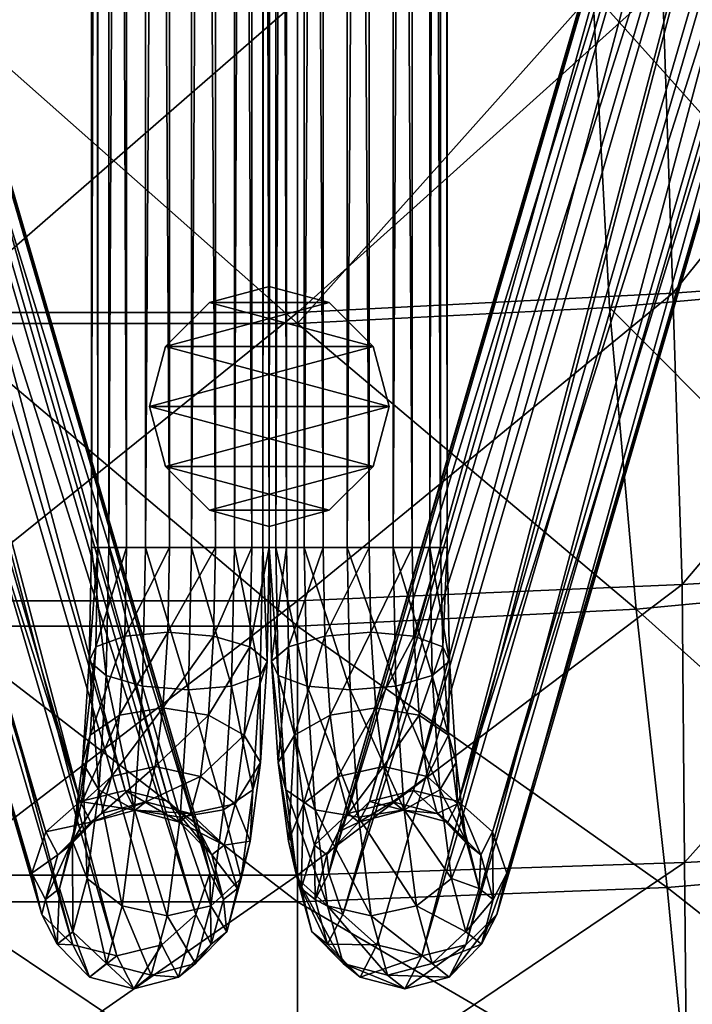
# Model space of a CAD drawing. Header units: inches. Extents: x -45 to 45, y -13 to 11.8.
# Tile 66 of 102: x 32.6 to 34.5, y -11.5 to -8.7. Entities that reach past the tile are written whole.
import ezdxf

# ---------------------------------------------------------------- set-up
doc = ezdxf.new("R2010")
doc.units = ezdxf.units.IN
doc.header["$MEASUREMENT"] = 0
for name, color, linetype in [('AFUCH-3-BSPT', 4, 'Continuous'), ('AFUCH-3-GDPL', 19, 'Continuous'), ('AFUCH-3-STUP', 5, 'Continuous')]:
    doc.layers.add(name, color=color, linetype=linetype)

msp = doc.modelspace()

# ---------------------------------------------------------------- meshes
at = {"layer": 'AFUCH-3-BSPT'}
mesh = msp.add_polyface(dxfattribs=at)
corners = [(33.0596, 10.1909, 0.8686), (33.0549, 10.4272, 0.9074), (32.9397, 10.1909, 0.8202), (33.1206, 10.1909, 0.3724), (33.2406, 10.1909, 0.4209), (33.1206, -10.1909, 0.3724), (32.9924, 10.1909, 0.3904), (32.9924, -10.1909, 0.3904), (32.8904, 10.1909, 0.4701), (32.8904, -10.1909, 0.4701), (32.842, 10.1909, 0.59), (32.842, -10.1909, 0.59), (32.86, 10.1909, 0.7182), (32.86, -10.1909, 0.7182), (32.9397, -10.1909, 0.8202), (33.0596, -10.1909, 0.8686), (33.1878, 10.1909, 0.8506), (33.1878, -10.1909, 0.8506), (33.2898, 10.1909, 0.771), (33.2898, -10.1909, 0.771), (33.3382, 10.1909, 0.651), (33.3382, -10.1909, 0.651), (33.3202, 10.1909, 0.5228), (33.3202, -10.1909, 0.5228), (33.2406, -10.1909, 0.4209), (32.9122, 11.3298, 2.0694), (31.6938, 6.6939, 13.0186), (33.0378, 11.2989, 2.0719), (31.5678, 6.7238, 13.0186), (32.7897, 11.2989, 2.0414), (31.4419, 6.6811, 13.0186), (32.7032, 11.2145, 1.9953), (31.3497, 6.5772, 13.0186), (32.6758, 11.0991, 1.9434), (31.3159, 6.4401, 13.0186), (32.7149, 10.9838, 1.8996), (31.3497, 6.3063, 13.0186), (32.81, 10.8993, 1.8758), (31.4419, 6.2119, 13.0186), (31.5678, 6.182, 13.0186), (33.133, 11.2145, 2.048), (31.7859, 6.5994, 13.0186), (33.1721, 11.0991, 2.0043), (31.8197, 6.4657, 13.0186), (33.1447, 10.9838, 1.9524), (31.7859, 6.3285, 13.0186), (33.0582, 10.8993, 1.9063), (31.6938, 6.2247, 13.0186), (32.9357, 10.8684, 1.8782)]
mesh.append_faces([[corners[k] for k in face] for face in [(25, 26, 27), (29, 28, 25), (31, 30, 29), (37, 36, 35), (26, 40, 27), (38, 34, 36)]], dxfattribs={"vtx0": -1})
mesh.append_faces([[corners[k] for k in face] for face in [(10, 8, 11), (12, 10, 13), (20, 18, 21), (22, 20, 23), (39, 32, 38), (47, 30, 39), (45, 28, 47), (43, 26, 45)]], dxfattribs={"vtx0": -1, "vtx1": -1})
mesh.append_faces([[corners[k] for k in face] for face in [(33, 32, 31), (35, 34, 33), (42, 40, 41), (44, 42, 43)]], dxfattribs={"vtx0": -1, "vtx2": -1})
mesh.append_faces([[corners[k] for k in face] for face in [(0, 1, 2), (3, 4, 5), (6, 3, 7), (8, 6, 9), (2, 12, 14), (0, 2, 15), (16, 0, 17), (18, 16, 19), (4, 22, 24), (28, 26, 25), (30, 28, 29), (32, 30, 31), (34, 32, 33), (36, 34, 35), (38, 36, 37), (41, 40, 26), (43, 42, 41), (45, 44, 43), (47, 46, 45), (39, 48, 47), (41, 26, 43)]], dxfattribs={"vtx1": -1})
mesh.append_faces([[corners[k] for k in face] for face in [(30, 32, 39), (28, 30, 47), (26, 28, 45), (32, 34, 38)]], dxfattribs={"vtx1": -1, "vtx2": -1})
mesh.append_faces([[corners[k] for k in face] for face in [(39, 38, 37), (46, 44, 45), (48, 46, 47), (37, 48, 39)]], dxfattribs={"vtx2": -1})
mesh = msp.add_polyface(dxfattribs=at)
corners = [(33.5557, 10.1909, 0.3724), (33.4357, -10.1909, 0.4209), (33.4357, 10.1909, 0.4209), (33.6839, 10.1909, 0.3904), (33.5557, -10.1909, 0.3724), (33.7858, 10.1909, 0.4701), (33.6839, -10.1909, 0.3904), (33.8343, 10.1909, 0.59), (33.7858, -10.1909, 0.4701), (33.8163, 10.1909, 0.7182), (33.8343, -10.1909, 0.59), (33.7366, 10.1909, 0.8202), (33.8163, -10.1909, 0.7182), (33.6166, 10.1909, 0.8686), (33.7366, -10.1909, 0.8202), (33.4885, 10.1909, 0.8506), (33.6166, -10.1909, 0.8686), (33.3865, 10.1909, 0.771), (33.4885, -10.1909, 0.8506), (33.338, 10.1909, 0.651), (33.3865, -10.1909, 0.771), (33.356, 10.1909, 0.5228), (33.338, -10.1909, 0.651), (33.356, -10.1909, 0.5228), (33.6214, 10.4272, 0.9074), (35.1085, 6.1821, 13.0186), (33.8662, 10.8993, 1.8758), (35.2344, 6.212, 13.0186), (33.7406, 10.8684, 1.8782), (34.9825, 6.2249, 13.0186), (33.6181, 10.8993, 1.9063), (34.8903, 6.3287, 13.0186), (33.5316, 10.9838, 1.9524), (34.8566, 6.4659, 13.0186), (33.5042, 11.0991, 2.0043), (34.8903, 6.5996, 13.0186), (33.5433, 11.2145, 2.048), (34.9825, 6.6941, 13.0186), (33.6384, 11.2989, 2.0719), (33.7641, 11.3298, 2.0694), (35.3266, 6.3065, 13.0186), (33.9614, 10.9838, 1.8996), (35.3603, 6.4402, 13.0186), (34.0005, 11.0991, 1.9434), (35.3266, 6.5774, 13.0186), (33.9731, 11.2145, 1.9952), (35.2344, 6.6813, 13.0186), (33.8866, 11.2989, 2.0414), (35.1085, 6.724, 13.0186)]
mesh.append_faces([[corners[k] for k in face] for face in [(0, 1, 2), (3, 4, 0), (5, 6, 3), (11, 12, 9), (13, 14, 11), (15, 16, 13), (17, 18, 15), (2, 23, 21), (25, 26, 27), (29, 28, 25), (31, 30, 29), (33, 32, 31), (35, 34, 33), (37, 36, 35), (26, 40, 27)]], dxfattribs={"vtx0": -1})
mesh.append_faces([[corners[k] for k in face] for face in [(34, 32, 33), (36, 34, 35), (25, 46, 29), (27, 44, 25), (48, 29, 46), (37, 31, 48)]], dxfattribs={"vtx0": -1, "vtx1": -1})
mesh.append_faces([[corners[k] for k in face] for face in [(7, 8, 5), (9, 10, 7), (19, 20, 17), (21, 22, 19)]], dxfattribs={"vtx0": -1, "vtx2": -1})
mesh.append_faces([[corners[k] for k in face] for face in [(13, 24, 15), (28, 26, 25), (30, 28, 29), (32, 30, 31), (38, 36, 37), (41, 40, 26), (47, 46, 45), (39, 48, 47), (40, 42, 27), (35, 33, 37)]], dxfattribs={"vtx1": -1})
mesh.append_faces([[corners[k] for k in face] for face in [(43, 42, 41), (45, 44, 43), (44, 46, 25), (42, 44, 27), (31, 29, 48), (33, 31, 37)]], dxfattribs={"vtx1": -1, "vtx2": -1})
mesh.append_faces([[corners[k] for k in face] for face in [(39, 38, 37), (42, 40, 41), (44, 42, 43), (46, 44, 45), (48, 46, 47), (37, 48, 39)]], dxfattribs={"vtx2": -1})
mesh = msp.add_polyface(dxfattribs=at)
corners = [(33.1206, -10.1909, 0.3724), (33.2406, 10.1909, 0.4209), (33.2406, -10.1909, 0.4209), (32.9924, -10.1909, 0.3904), (33.1206, 10.1909, 0.3724), (32.8904, -10.1909, 0.4701), (32.9924, 10.1909, 0.3904), (32.842, -10.1909, 0.59), (32.8904, 10.1909, 0.4701), (32.86, -10.1909, 0.7182), (32.842, 10.1909, 0.59), (32.9397, -10.1909, 0.8202), (32.86, 10.1909, 0.7182), (33.0596, -10.1909, 0.8686), (32.9397, 10.1909, 0.8202), (33.1878, -10.1909, 0.8506), (33.0596, 10.1909, 0.8686), (33.2898, -10.1909, 0.771), (33.1878, 10.1909, 0.8506), (33.3382, -10.1909, 0.651), (33.2898, 10.1909, 0.771), (33.3202, -10.1909, 0.5228), (33.3382, 10.1909, 0.651), (33.3202, 10.1909, 0.5228), (33.0549, -10.4272, 0.9074), (32.9347, -10.438, 0.8607), (31.5678, -6.1821, 13.0186), (32.81, -10.8993, 1.8758), (31.4419, -6.212, 13.0186), (32.9357, -10.8684, 1.8782), (31.6938, -6.2249, 13.0186), (33.0582, -10.8993, 1.9063), (31.7859, -6.3287, 13.0186), (33.1447, -10.9838, 1.9524), (31.8197, -6.4659, 13.0186), (33.1721, -11.0991, 2.0043), (31.7859, -6.5996, 13.0186), (33.133, -11.2145, 2.048), (31.6938, -6.6941, 13.0186), (33.0378, -11.2989, 2.0719), (32.9122, -11.3298, 2.0694), (31.3497, -6.3065, 13.0186), (32.7149, -10.9838, 1.8996), (31.3159, -6.4402, 13.0186), (32.6758, -11.0991, 1.9434), (31.3497, -6.5774, 13.0186), (32.7032, -11.2145, 1.9952), (31.4419, -6.6813, 13.0186), (32.7897, -11.2989, 2.0414), (31.5678, -6.724, 13.0186)]
mesh.append_faces([[corners[k] for k in face] for face in [(0, 1, 2), (3, 4, 0), (5, 6, 3), (11, 12, 9), (13, 14, 11), (15, 16, 13), (17, 18, 15), (2, 23, 21), (26, 27, 28), (30, 29, 26), (32, 31, 30), (34, 33, 32), (36, 35, 34), (38, 37, 36), (27, 41, 28)]], dxfattribs={"vtx0": -1})
mesh.append_faces([[corners[k] for k in face] for face in [(35, 33, 34), (37, 35, 36), (26, 47, 30), (28, 45, 26), (49, 30, 47), (38, 32, 49)]], dxfattribs={"vtx0": -1, "vtx1": -1})
mesh.append_faces([[corners[k] for k in face] for face in [(7, 8, 5), (9, 10, 7), (19, 20, 17), (21, 22, 19)]], dxfattribs={"vtx0": -1, "vtx2": -1})
mesh.append_faces([[corners[k] for k in face] for face in [(13, 24, 15), (11, 25, 13), (29, 27, 26), (31, 29, 30), (33, 31, 32), (39, 37, 38), (42, 41, 27), (48, 47, 46), (40, 49, 48), (41, 43, 28), (36, 34, 38)]], dxfattribs={"vtx1": -1})
mesh.append_faces([[corners[k] for k in face] for face in [(44, 43, 42), (46, 45, 44), (45, 47, 26), (43, 45, 28), (32, 30, 49), (34, 32, 38)]], dxfattribs={"vtx1": -1, "vtx2": -1})
mesh.append_faces([[corners[k] for k in face] for face in [(40, 39, 38), (43, 41, 42), (45, 43, 44), (47, 45, 46), (49, 47, 48), (38, 49, 40)]], dxfattribs={"vtx2": -1})
mesh = msp.add_polyface(dxfattribs=at)
corners = [(33.6166, -10.1909, 0.8686), (33.6214, -10.4272, 0.9074), (33.7366, -10.1909, 0.8202), (33.7416, -10.438, 0.8607), (33.8163, -10.1909, 0.7182), (33.5557, -10.1909, 0.3724), (33.4357, -10.1909, 0.4209), (33.5557, 10.1909, 0.3724), (33.6839, -10.1909, 0.3904), (33.6839, 10.1909, 0.3904), (33.7858, -10.1909, 0.4701), (33.7858, 10.1909, 0.4701), (33.8343, -10.1909, 0.59), (33.8343, 10.1909, 0.59), (33.8163, 10.1909, 0.7182), (33.7366, 10.1909, 0.8202), (33.6166, 10.1909, 0.8686), (33.4885, -10.1909, 0.8506), (33.4885, 10.1909, 0.8506), (33.3865, -10.1909, 0.771), (33.3865, 10.1909, 0.771), (33.338, -10.1909, 0.651), (33.338, 10.1909, 0.651), (33.356, -10.1909, 0.5228), (33.356, 10.1909, 0.5228), (33.4357, 10.1909, 0.4209), (33.7641, -11.3298, 2.0694), (34.9825, -6.6939, 13.0186), (33.6384, -11.2989, 2.0719), (35.1085, -6.7238, 13.0186), (33.8866, -11.2989, 2.0414), (35.2344, -6.6811, 13.0186), (33.9731, -11.2145, 1.9953), (35.3266, -6.5772, 13.0186), (34.0005, -11.0991, 1.9434), (35.3603, -6.4401, 13.0186), (33.9614, -10.9838, 1.8996), (35.3266, -6.3063, 13.0186), (33.8662, -10.8993, 1.8758), (35.2344, -6.2119, 13.0186), (35.1085, -6.182, 13.0186), (33.5433, -11.2145, 2.048), (34.8903, -6.5994, 13.0186), (33.5042, -11.0991, 2.0043), (34.8566, -6.4657, 13.0186), (33.5316, -10.9838, 1.9524), (34.8903, -6.3285, 13.0186), (33.6181, -10.8993, 1.9063), (34.9825, -6.2247, 13.0186), (33.7406, -10.8684, 1.8782)]
mesh.append_faces([[corners[k] for k in face] for face in [(26, 27, 28), (30, 29, 26), (32, 31, 30), (38, 37, 36), (27, 41, 28), (39, 35, 37)]], dxfattribs={"vtx0": -1})
mesh.append_faces([[corners[k] for k in face] for face in [(12, 10, 13), (4, 12, 14), (21, 19, 22), (23, 21, 24), (40, 33, 39), (48, 31, 40), (46, 29, 48), (44, 27, 46)]], dxfattribs={"vtx0": -1, "vtx1": -1})
mesh.append_faces([[corners[k] for k in face] for face in [(34, 33, 32), (36, 35, 34), (43, 41, 42), (45, 43, 44)]], dxfattribs={"vtx0": -1, "vtx2": -1})
mesh.append_faces([[corners[k] for k in face] for face in [(0, 1, 2), (2, 3, 4), (5, 6, 7), (8, 5, 9), (10, 8, 11), (2, 4, 15), (0, 2, 16), (17, 0, 18), (19, 17, 20), (6, 23, 25), (29, 27, 26), (31, 29, 30), (33, 31, 32), (35, 33, 34), (37, 35, 36), (39, 37, 38), (42, 41, 27), (44, 43, 42), (46, 45, 44), (48, 47, 46), (40, 49, 48), (42, 27, 44)]], dxfattribs={"vtx1": -1})
mesh.append_faces([[corners[k] for k in face] for face in [(31, 33, 40), (29, 31, 48), (27, 29, 46), (33, 35, 39)]], dxfattribs={"vtx1": -1, "vtx2": -1})
mesh.append_faces([[corners[k] for k in face] for face in [(40, 39, 38), (47, 45, 46), (49, 47, 48), (38, 49, 40)]], dxfattribs={"vtx2": -1})
mesh = msp.add_polyface(dxfattribs=at)
corners = [(33.1206, -10.1909, 0.3724), (33.1126, -10.5881, 0.4376), (32.9924, -10.1909, 0.3904), (33.2328, -10.5774, 0.4843), (33.2406, -10.1909, 0.4209), (33.313, -10.5479, 0.5814), (33.3202, -10.1909, 0.5228), (33.3319, -10.5077, 0.703), (33.3382, -10.1909, 0.651), (33.2842, -10.4674, 0.8164), (33.2898, -10.1909, 0.771), (33.1828, -10.438, 0.8912), (33.1878, -10.1909, 0.8506), (33.0549, -10.4272, 0.9074), (32.9347, -10.438, 0.8607), (33.0596, -10.1909, 0.8686), (32.8544, -10.4674, 0.7636), (32.9397, -10.1909, 0.8202), (32.86, -10.1909, 0.7182), (32.8356, -10.5077, 0.642), (32.842, -10.1909, 0.59), (32.8833, -10.5479, 0.5287), (32.8904, -10.1909, 0.4701), (32.9846, -10.5774, 0.4538), (33.2681, -10.7146, 0.9477), (33.3134, -10.7908, 0.8534), (33.1684, -10.6588, 1.0085), (33.1461, -10.8298, 1.1902), (33.0411, -10.6384, 1.0197), (32.898, -10.8298, 1.1597), (33.0198, -10.8019, 1.1934), (32.9203, -10.6588, 0.9781), (33.2922, -10.867, 0.751), (33.2102, -10.9227, 0.6678), (33.0894, -10.9431, 0.6262), (32.9621, -10.9227, 0.6374), (32.8624, -10.867, 0.6982), (32.8171, -10.7908, 0.7925), (32.8383, -10.7146, 0.8949), (32.8133, -10.906, 1.0982)]
mesh.append_faces([[corners[k] for k in face] for face in [(9, 26, 24), (28, 29, 30), (13, 31, 28), (11, 28, 26)]], dxfattribs={"vtx0": -1})
mesh.append_faces([[corners[k] for k in face] for face in [(7, 24, 25), (5, 25, 32), (19, 36, 37), (16, 37, 38)]], dxfattribs={"vtx0": -1, "vtx1": -1})
mesh.append_faces([[corners[k] for k in face] for face in [(7, 5, 6), (9, 7, 8), (19, 16, 18), (21, 19, 20), (5, 7, 25), (7, 9, 24)]], dxfattribs={"vtx0": -1, "vtx2": -1})
mesh.append_faces([[corners[k] for k in face] for face in [(0, 1, 2), (4, 3, 0), (6, 5, 4), (12, 11, 10), (18, 16, 17), (2, 23, 22), (31, 29, 28), (14, 31, 13), (5, 32, 3), (3, 33, 1), (1, 34, 23), (23, 35, 21), (31, 14, 38), (38, 39, 31)]], dxfattribs={"vtx1": -1})
mesh.append_faces([[corners[k] for k in face] for face in [(8, 7, 6), (10, 9, 8), (20, 19, 18), (22, 21, 20), (21, 36, 19), (19, 37, 16)]], dxfattribs={"vtx1": -1, "vtx2": -1})
mesh.append_faces([[corners[k] for k in face] for face in [(3, 1, 0), (5, 3, 4), (11, 9, 10), (13, 11, 12), (14, 13, 15), (16, 14, 17), (23, 21, 22), (1, 23, 2), (24, 26, 27), (26, 28, 30), (9, 11, 26), (11, 13, 28), (14, 16, 38)]], dxfattribs={"vtx2": -1})
mesh = msp.add_polyface(dxfattribs=at)
corners = [(33.4935, -10.438, 0.8912), (33.6214, -10.4272, 0.9074), (33.6166, -10.1909, 0.8686), (33.4885, -10.1909, 0.8506), (33.3921, -10.4674, 0.8164), (33.3865, -10.1909, 0.771), (33.3444, -10.5077, 0.703), (33.338, -10.1909, 0.651), (33.3632, -10.5479, 0.5814), (33.356, -10.1909, 0.5228), (33.4435, -10.5774, 0.4843), (33.4357, -10.1909, 0.4209), (33.5637, -10.5882, 0.4376), (33.5557, -10.1909, 0.3724), (33.6916, -10.5774, 0.4538), (33.6839, -10.1909, 0.3904), (33.793, -10.5479, 0.5287), (33.7858, -10.1909, 0.4701), (33.8407, -10.5077, 0.642), (33.8343, -10.1909, 0.59), (33.8219, -10.4674, 0.7636), (33.8163, -10.1909, 0.7182), (33.7416, -10.438, 0.8607), (33.7366, -10.1909, 0.8202), (33.838, -10.7146, 0.8949), (33.8592, -10.7908, 0.7925), (33.756, -10.6588, 0.9781), (33.7783, -10.8298, 1.1597), (33.6352, -10.6384, 1.0197), (33.5302, -10.8298, 1.1902), (33.6565, -10.8019, 1.1934), (33.5079, -10.6588, 1.0085), (33.8138, -10.867, 0.6982), (33.7142, -10.9227, 0.6374), (33.5869, -10.9432, 0.6262), (33.466, -10.9227, 0.6678), (33.3841, -10.867, 0.751), (33.3629, -10.7908, 0.8534), (33.4082, -10.7146, 0.9477), (33.4332, -10.906, 1.151)]
mesh.append_faces([[corners[k] for k in face] for face in [(20, 26, 24), (28, 29, 30), (1, 31, 28), (22, 28, 26)]], dxfattribs={"vtx0": -1})
mesh.append_faces([[corners[k] for k in face] for face in [(18, 24, 25), (16, 25, 32), (6, 36, 37), (4, 37, 38)]], dxfattribs={"vtx0": -1, "vtx1": -1})
mesh.append_faces([[corners[k] for k in face] for face in [(6, 4, 5), (8, 6, 7), (18, 16, 17), (20, 18, 19), (16, 18, 25), (18, 20, 24)]], dxfattribs={"vtx0": -1, "vtx2": -1})
mesh.append_faces([[corners[k] for k in face] for face in [(3, 0, 2), (5, 4, 3), (11, 10, 9), (13, 12, 11), (15, 14, 13), (17, 16, 15), (31, 29, 28), (0, 31, 1), (16, 32, 14), (14, 33, 12), (12, 34, 10), (10, 35, 8), (31, 0, 38), (38, 39, 31)]], dxfattribs={"vtx1": -1})
mesh.append_faces([[corners[k] for k in face] for face in [(7, 6, 5), (9, 8, 7), (19, 18, 17), (21, 20, 19), (8, 36, 6), (6, 37, 4)]], dxfattribs={"vtx1": -1, "vtx2": -1})
mesh.append_faces([[corners[k] for k in face] for face in [(0, 1, 2), (4, 0, 3), (10, 8, 9), (12, 10, 11), (14, 12, 13), (16, 14, 15), (22, 20, 21), (1, 22, 23), (24, 26, 27), (26, 28, 30), (20, 22, 26), (22, 1, 28), (0, 4, 38)]], dxfattribs={"vtx2": -1})
mesh = msp.add_polyface(dxfattribs=at)
corners = [(32.7149, -10.9838, 1.8996), (32.7482, -11.0481, 1.6288), (32.6758, -11.0991, 1.9434), (32.8398, -10.9568, 1.6338), (32.81, -10.8993, 1.8758), (32.9641, -10.9234, 1.6468), (32.9357, -10.8684, 1.8782), (33.0879, -10.9568, 1.6643), (33.0582, -10.8993, 1.9063), (33.178, -11.0481, 1.6816), (33.1447, -10.9838, 1.9524), (33.1183, -10.9328, 1.4168), (32.9932, -10.9004, 1.4101), (33.1461, -10.8298, 1.1902), (33.2431, -10.906, 1.151), (33.2681, -10.7146, 0.9477), (33.3134, -10.7908, 0.8534), (33.0198, -10.8019, 1.1934), (33.1684, -10.6588, 1.0085), (32.8701, -10.9328, 1.3864), (32.898, -10.8298, 1.1597), (33.212, -11.0213, 1.4046), (33.2848, -11.01, 1.0863), (33.2922, -10.867, 0.751), (33.26, -11.114, 1.0134), (33.2102, -10.9227, 0.6678), (33.2328, -10.5774, 0.4843), (33.1754, -11.1902, 0.9519), (33.0894, -10.9431, 0.6262), (33.1126, -10.5881, 0.4376), (33.0535, -11.2181, 0.9183), (32.9621, -10.9227, 0.6374), (32.9846, -10.5774, 0.4538), (32.8624, -10.867, 0.6982), (32.9272, -11.1902, 0.9215), (32.8302, -11.114, 0.9607), (32.8833, -10.5479, 0.5287), (32.8171, -10.7908, 0.7925), (32.7885, -11.01, 1.0254), (32.8133, -10.906, 1.0982), (32.7528, -11.1421, 1.3159), (32.7822, -11.0213, 1.3519), (32.8383, -10.7146, 0.8949), (32.9203, -10.6588, 0.9781)]
mesh.append_faces([[corners[k] for k in face] for face in [(13, 12, 11), (15, 13, 14), (18, 17, 13), (12, 3, 5), (17, 19, 12), (11, 5, 7), (21, 7, 9), (14, 11, 21), (26, 23, 25), (29, 25, 28), (32, 28, 31), (33, 34, 35), (36, 31, 33), (1, 19, 41)]], dxfattribs={"vtx0": -1})
mesh.append_faces([[corners[k] for k in face] for face in [(16, 14, 22), (23, 22, 24), (37, 35, 38), (39, 40, 41), (42, 38, 39)]], dxfattribs={"vtx0": -1, "vtx1": -1})
mesh.append_faces([[corners[k] for k in face] for face in [(16, 15, 14)]], dxfattribs={"vtx0": -1, "vtx2": -1})
mesh.append_faces([[corners[k] for k in face] for face in [(4, 3, 0), (6, 5, 4), (8, 7, 6), (10, 9, 8), (19, 3, 12), (20, 19, 17), (11, 7, 21), (23, 24, 25), (25, 27, 28), (28, 30, 31), (31, 34, 33), (39, 41, 20)]], dxfattribs={"vtx1": -1})
mesh.append_faces([[corners[k] for k in face] for face in [(0, 1, 2), (14, 21, 22), (16, 22, 23), (33, 35, 37), (38, 40, 39), (37, 38, 42)]], dxfattribs={"vtx1": -1, "vtx2": -1})
mesh.append_faces([[corners[k] for k in face] for face in [(3, 1, 0), (5, 3, 4), (7, 5, 6), (9, 7, 8), (11, 12, 5), (14, 13, 11), (13, 17, 12), (1, 3, 19), (41, 19, 20), (39, 20, 43)]], dxfattribs={"vtx2": -1})
mesh = msp.add_polyface(dxfattribs=at)
corners = [(33.5316, -10.9838, 1.9524), (33.4983, -11.0481, 1.6816), (33.5042, -11.0991, 2.0043), (33.5884, -10.9568, 1.6643), (33.6181, -10.8993, 1.9063), (33.7122, -10.9234, 1.6468), (33.7406, -10.8684, 1.8782), (33.8365, -10.9568, 1.6338), (33.8662, -10.8993, 1.8758), (33.9281, -11.0481, 1.6288), (33.9614, -10.9838, 1.8996), (33.8061, -10.9328, 1.3864), (33.6831, -10.9005, 1.4101), (33.7783, -10.8298, 1.1597), (33.863, -10.906, 1.0982), (33.838, -10.7146, 0.8949), (33.8592, -10.7908, 0.7925), (33.6565, -10.8019, 1.1934), (33.756, -10.6588, 0.9781), (33.558, -10.9328, 1.4168), (33.5302, -10.8298, 1.1902), (33.8941, -11.0213, 1.3519), (33.8878, -11.01, 1.0254), (33.8138, -10.867, 0.6982), (33.8461, -11.114, 0.9607), (33.7142, -10.9227, 0.6374), (33.6916, -10.5774, 0.4538), (33.7491, -11.1902, 0.9215), (33.5869, -10.9432, 0.6262), (33.5637, -10.5882, 0.4376), (33.6227, -11.2181, 0.9183), (33.466, -10.9227, 0.6678), (33.4435, -10.5774, 0.4843), (33.3841, -10.867, 0.751), (33.5009, -11.1902, 0.9519), (33.4163, -11.114, 1.0134), (33.3632, -10.5479, 0.5814), (33.3629, -10.7908, 0.8534), (33.3915, -11.01, 1.0863), (33.4332, -10.906, 1.151), (33.4272, -11.1421, 1.3768), (33.4643, -11.0213, 1.4046), (33.4082, -10.7146, 0.9477), (33.5079, -10.6588, 1.0085)]
mesh.append_faces([[corners[k] for k in face] for face in [(13, 12, 11), (15, 13, 14), (18, 17, 13), (12, 3, 5), (17, 19, 12), (11, 5, 7), (21, 7, 9), (14, 11, 21), (26, 23, 25), (29, 25, 28), (32, 28, 31), (33, 34, 35), (36, 31, 33), (1, 19, 41)]], dxfattribs={"vtx0": -1})
mesh.append_faces([[corners[k] for k in face] for face in [(16, 14, 22), (23, 22, 24), (37, 35, 38), (39, 40, 41), (42, 38, 39)]], dxfattribs={"vtx0": -1, "vtx1": -1})
mesh.append_faces([[corners[k] for k in face] for face in [(16, 15, 14)]], dxfattribs={"vtx0": -1, "vtx2": -1})
mesh.append_faces([[corners[k] for k in face] for face in [(4, 3, 0), (6, 5, 4), (8, 7, 6), (10, 9, 8), (19, 3, 12), (20, 19, 17), (11, 7, 21), (23, 24, 25), (25, 27, 28), (28, 30, 31), (31, 34, 33), (39, 41, 20)]], dxfattribs={"vtx1": -1})
mesh.append_faces([[corners[k] for k in face] for face in [(0, 1, 2), (14, 21, 22), (16, 22, 23), (33, 35, 37), (38, 40, 39), (37, 38, 42)]], dxfattribs={"vtx1": -1, "vtx2": -1})
mesh.append_faces([[corners[k] for k in face] for face in [(3, 1, 0), (5, 3, 4), (7, 5, 6), (9, 7, 8), (11, 12, 5), (14, 13, 11), (13, 17, 12), (1, 3, 19), (41, 19, 20), (39, 20, 43)]], dxfattribs={"vtx2": -1})
mesh = msp.add_polyface(dxfattribs=at)
corners = [(32.9122, -11.3298, 2.0694), (32.96, -11.4223, 1.6804), (33.0378, -11.2989, 2.0719), (32.8362, -11.3889, 1.6629), (32.7897, -11.2989, 2.0414), (32.7461, -11.2976, 1.6456), (32.7032, -11.2145, 1.9952), (32.7139, -11.1729, 1.6331), (32.6758, -11.0991, 1.9434), (32.7482, -11.0481, 1.6288), (33.2102, -11.1729, 1.6941), (33.178, -11.0481, 1.6816), (33.1447, -10.9838, 1.9524), (33.1721, -11.0991, 2.0043), (33.1759, -11.2976, 1.6984), (33.133, -11.2145, 2.048), (33.0843, -11.3889, 1.6934), (33.2491, -11.1421, 1.3768), (33.212, -11.0213, 1.4046), (33.2848, -11.01, 1.0863), (33.2198, -11.2629, 1.3409), (33.26, -11.114, 1.0134), (33.1318, -11.3513, 1.3064), (33.1754, -11.1902, 0.9519), (33.2102, -10.9227, 0.6678), (33.0088, -11.3837, 1.2826), (33.0535, -11.2181, 0.9183), (33.0894, -10.9431, 0.6262), (32.8837, -11.3513, 1.2759), (32.9272, -11.1902, 0.9215), (32.9621, -10.9227, 0.6374), (32.79, -11.2629, 1.2881), (32.8302, -11.114, 0.9607), (32.7528, -11.1421, 1.3159), (32.7885, -11.01, 1.0254), (32.7822, -11.0213, 1.3519)]
mesh.append_faces([[corners[k] for k in face] for face in [(22, 14, 16), (23, 20, 22), (24, 21, 23), (25, 16, 1), (26, 22, 25), (27, 23, 26), (28, 1, 3), (29, 25, 28), (30, 26, 29), (31, 3, 5), (32, 28, 31)]], dxfattribs={"vtx0": -1})
mesh.append_faces([[corners[k] for k in face] for face in [(17, 11, 10), (19, 18, 17), (20, 10, 14), (21, 17, 20), (33, 5, 7), (34, 31, 33), (35, 7, 9)]], dxfattribs={"vtx0": -1, "vtx1": -1})
mesh.append_faces([[corners[k] for k in face] for face in [(7, 5, 6), (9, 7, 8), (10, 11, 12), (14, 10, 13)]], dxfattribs={"vtx0": -1, "vtx2": -1})
mesh.append_faces([[corners[k] for k in face] for face in [(0, 1, 2), (4, 3, 0), (6, 5, 4), (2, 16, 15), (20, 14, 22), (21, 20, 23), (22, 16, 25), (23, 22, 26), (25, 1, 28), (26, 25, 29), (28, 3, 31), (29, 28, 32)]], dxfattribs={"vtx1": -1})
mesh.append_faces([[corners[k] for k in face] for face in [(8, 7, 6), (13, 10, 12), (15, 14, 13), (18, 11, 17), (17, 10, 20), (19, 17, 21), (31, 5, 33), (32, 31, 34), (33, 7, 35)]], dxfattribs={"vtx1": -1, "vtx2": -1})
mesh.append_faces([[corners[k] for k in face] for face in [(3, 1, 0), (5, 3, 4), (16, 14, 15), (1, 16, 2)]], dxfattribs={"vtx2": -1})
mesh = msp.add_polyface(dxfattribs=at)
corners = [(33.7641, -11.3298, 2.0694), (33.7163, -11.4223, 1.6804), (33.8866, -11.2989, 2.0414), (33.592, -11.3889, 1.6934), (33.6384, -11.2989, 2.0719), (33.5004, -11.2976, 1.6984), (33.5433, -11.2145, 2.048), (33.4661, -11.1729, 1.6941), (33.5042, -11.0991, 2.0043), (33.4983, -11.0481, 1.6816), (33.9624, -11.1729, 1.6332), (33.9281, -11.0481, 1.6288), (33.9614, -10.9838, 1.8996), (34.0005, -11.0991, 1.9434), (33.9302, -11.2976, 1.6456), (33.9731, -11.2145, 1.9953), (33.8401, -11.3889, 1.663), (33.9234, -11.1421, 1.3159), (33.8941, -11.0213, 1.3519), (33.8878, -11.01, 1.0254), (33.8863, -11.2629, 1.2881), (33.8461, -11.114, 0.9607), (33.7926, -11.3513, 1.2759), (33.7491, -11.1902, 0.9215), (33.7142, -10.9227, 0.6374), (33.6675, -11.3837, 1.2826), (33.6227, -11.2181, 0.9183), (33.5869, -10.9432, 0.6262), (33.5444, -11.3513, 1.3064), (33.5009, -11.1902, 0.9519), (33.466, -10.9227, 0.6678), (33.4565, -11.2629, 1.3409), (33.4163, -11.114, 1.0134), (33.4272, -11.1421, 1.3768), (33.3915, -11.01, 1.0863), (33.4643, -11.0213, 1.4046)]
mesh.append_faces([[corners[k] for k in face] for face in [(22, 14, 16), (23, 20, 22), (24, 21, 23), (25, 16, 1), (26, 22, 25), (27, 23, 26), (28, 1, 3), (29, 25, 28), (30, 26, 29), (31, 3, 5), (32, 28, 31)]], dxfattribs={"vtx0": -1})
mesh.append_faces([[corners[k] for k in face] for face in [(17, 11, 10), (19, 18, 17), (20, 10, 14), (21, 17, 20), (33, 5, 7), (34, 31, 33), (35, 7, 9)]], dxfattribs={"vtx0": -1, "vtx1": -1})
mesh.append_faces([[corners[k] for k in face] for face in [(7, 5, 6), (9, 7, 8), (10, 11, 12), (14, 10, 13)]], dxfattribs={"vtx0": -1, "vtx2": -1})
mesh.append_faces([[corners[k] for k in face] for face in [(0, 1, 2), (4, 3, 0), (6, 5, 4), (2, 16, 15), (20, 14, 22), (21, 20, 23), (22, 16, 25), (23, 22, 26), (25, 1, 28), (26, 25, 29), (28, 3, 31), (29, 28, 32)]], dxfattribs={"vtx1": -1})
mesh.append_faces([[corners[k] for k in face] for face in [(8, 7, 6), (13, 10, 12), (15, 14, 13), (18, 11, 17), (17, 10, 20), (19, 17, 21), (31, 5, 33), (32, 31, 34), (33, 7, 35)]], dxfattribs={"vtx1": -1, "vtx2": -1})
mesh.append_faces([[corners[k] for k in face] for face in [(3, 1, 0), (5, 3, 4), (16, 14, 15), (1, 16, 2)]], dxfattribs={"vtx2": -1})
at = {"layer": 'AFUCH-3-GDPL'}
mesh = msp.add_polyface(dxfattribs=at)
corners = [(33.0035, -9.7972, 0), (33.0483, -9.6298, 0), (33.1708, -9.5073, 0), (33.3381, -9.4625, 0), (33.5055, -9.5073, 0), (33.628, -9.6298, 0), (33.6728, -9.7972, 0), (33.628, -9.9645, 0), (33.5055, -10.087, 0), (33.3381, -10.1318, 0), (33.1708, -10.087, 0), (33.0483, -9.9645, 0), (33.0035, -9.7972, 0.3725), (33.0483, -9.9645, 0.3725), (33.1708, -10.087, 0.3725), (33.3381, -10.1318, 0.3725), (33.5055, -10.087, 0.3725), (33.628, -9.9645, 0.3725), (33.6728, -9.7972, 0.3725), (33.628, -9.6298, 0.3725), (33.5055, -9.5073, 0.3725), (33.3381, -9.4625, 0.3725), (33.1708, -9.5073, 0.3725), (33.0483, -9.6298, 0.3725)]
mesh.append_faces([[corners[k] for k in face] for face in [(0, 23, 1), (11, 12, 0), (10, 13, 11), (9, 14, 10), (8, 15, 9), (7, 16, 8), (6, 17, 7), (5, 18, 6), (4, 19, 5), (3, 20, 4), (2, 21, 3), (1, 22, 2)]], dxfattribs={"vtx0": -1})
mesh.append_faces([[corners[k] for k in face] for face in [(0, 7, 11), (1, 6, 0), (2, 5, 1), (8, 11, 7), (12, 19, 23), (13, 18, 12), (14, 17, 13), (20, 23, 19)]], dxfattribs={"vtx0": -1, "vtx1": -1})
mesh.append_faces([[corners[k] for k in face] for face in [(12, 23, 0), (13, 12, 11), (14, 13, 10), (15, 14, 9), (16, 15, 8), (17, 16, 7), (18, 17, 6), (19, 18, 5), (20, 19, 4), (21, 20, 3), (22, 21, 2), (23, 22, 1), (3, 4, 2), (9, 10, 8), (15, 16, 14), (21, 22, 20)]], dxfattribs={"vtx1": -1})
mesh.append_faces([[corners[k] for k in face] for face in [(6, 7, 0), (5, 6, 1), (4, 5, 2), (10, 11, 8), (18, 19, 12), (17, 18, 13), (16, 17, 14), (22, 23, 20)]], dxfattribs={"vtx1": -1, "vtx2": -1})
mesh = msp.add_polyface(dxfattribs=at)
corners = [(33.0035, -9.7972, 0), (33.0483, -9.6298, 0), (33.1708, -9.5073, 0), (33.3381, -9.4625, 0), (33.5055, -9.5073, 0), (33.628, -9.6298, 0), (33.6728, -9.7972, 0), (33.628, -9.9645, 0), (33.5055, -10.087, 0), (33.3381, -10.1318, 0), (33.1708, -10.087, 0), (33.0483, -9.9645, 0), (33.0035, -9.7972, 0.3725), (33.0483, -9.9645, 0.3725), (33.1708, -10.087, 0.3725), (33.3381, -10.1318, 0.3725), (33.5055, -10.087, 0.3725), (33.628, -9.9645, 0.3725), (33.6728, -9.7972, 0.3725), (33.628, -9.6298, 0.3725), (33.5055, -9.5073, 0.3725), (33.3381, -9.4625, 0.3725), (33.1708, -9.5073, 0.3725), (33.0483, -9.6298, 0.3725)]
mesh.append_faces([[corners[k] for k in face] for face in [(0, 23, 1), (11, 12, 0), (10, 13, 11), (9, 14, 10), (8, 15, 9), (7, 16, 8), (6, 17, 7), (5, 18, 6), (4, 19, 5), (3, 20, 4), (2, 21, 3), (1, 22, 2)]], dxfattribs={"vtx0": -1})
mesh.append_faces([[corners[k] for k in face] for face in [(0, 7, 11), (1, 6, 0), (2, 5, 1), (8, 11, 7), (12, 19, 23), (13, 18, 12), (14, 17, 13), (20, 23, 19)]], dxfattribs={"vtx0": -1, "vtx1": -1})
mesh.append_faces([[corners[k] for k in face] for face in [(12, 23, 0), (13, 12, 11), (14, 13, 10), (15, 14, 9), (16, 15, 8), (17, 16, 7), (18, 17, 6), (19, 18, 5), (20, 19, 4), (21, 20, 3), (22, 21, 2), (23, 22, 1), (3, 4, 2), (9, 10, 8), (15, 16, 14), (21, 22, 20)]], dxfattribs={"vtx1": -1})
mesh.append_faces([[corners[k] for k in face] for face in [(6, 7, 0), (5, 6, 1), (4, 5, 2), (10, 11, 8), (18, 19, 12), (17, 18, 13), (16, 17, 14), (22, 23, 20)]], dxfattribs={"vtx1": -1, "vtx2": -1})
at = {"layer": 'AFUCH-3-STUP'}
mesh = msp.add_polyface(dxfattribs=at)
corners = [(34.2406, -8.6426, 16.9331), (33.4166, -8.6815, 16.9358), (33.4166, -9.5662, 16.8214), (33.4166, -10.4098, 16.6868), (34.3619, -10.3623, 16.688), (33.4166, -9.5353, 13.0905), (33.4166, -8.6661, 12.9426), (34.4351, -8.6185, 12.9426), (33.4166, -10.3394, 13.3385), (34.4644, -9.4808, 13.0914), (33.4166, -11.1052, 13.5784), (34.4902, -10.2935, 13.3366), (33.4166, -7.7472, 12.9384), (32.4166, -8.6661, 12.9426), (32.4166, -9.5353, 13.0905), (32.4166, -10.3394, 13.3385), (32.4166, -9.5662, 16.8214), (32.4166, -8.6815, 16.9358), (32.4166, -10.4098, 16.6868), (34.2173, -7.747, 17.0287), (34.4107, -7.7114, 12.9384), (34.2875, -9.5213, 16.8241), (34.497, -11.069, 13.5751), (35.2292, -10.2503, 13.3418), (35.2022, -8.563, 12.9481), (35.2261, -9.4262, 13.107), (34.9737, -9.4596, 16.8238), (34.9172, -8.5921, 16.9298), (32.4166, -7.7741, 17.0312), (35.0615, -10.2968, 16.6887), (35.1609, -11.0786, 16.5484), (32.4166, -8.6815, 16.9358), (32.4166, -12.9932, 15.1851), (32.4166, -8.6661, 12.9426), (32.4166, -11.7991, 13.8096), (32.4166, -10.3394, 13.3385), (32.4166, -10.4098, 16.6868), (32.4166, -11.8483, 16.3858), (32.4166, -9.5662, 16.8214), (32.4166, -9.5353, 13.0905)]
mesh.append_faces([[corners[k] for k in face] for face in [(0, 1, 2), (2, 3, 4), (5, 6, 7), (8, 5, 9), (10, 8, 11), (12, 6, 13), (6, 5, 14), (5, 8, 15), (3, 2, 16), (2, 1, 17), (16, 18, 3), (1, 0, 19), (7, 9, 5), (20, 7, 6), (4, 21, 2), (14, 13, 6), (22, 11, 23), (2, 21, 0), (17, 16, 2), (24, 25, 9), (25, 23, 11), (26, 27, 0), (28, 17, 1), (9, 11, 8), (11, 9, 25), (9, 7, 24), (21, 4, 29), (30, 29, 4), (29, 26, 21), (0, 21, 26), (15, 14, 5), (31, 32, 33), (34, 35, 33), (31, 36, 37), (31, 38, 36), (35, 39, 33)]], dxfattribs={"vtx0": -1, "vtx1": -1, "vtx2": -1})
mesh = msp.add_polyface(dxfattribs=at)
corners = [(33.4166, -10.4098, 16.6868), (33.4166, -11.1789, 16.5394), (34.4485, -11.1389, 16.5427), (33.4166, -11.7991, 13.8096), (33.4166, -11.1052, 13.5784), (34.497, -11.069, 13.5751), (33.4166, -10.3394, 13.3385), (32.4166, -11.1052, 13.5784), (32.4166, -11.7991, 13.8096), (33.4166, -12.3794, 14.0485), (32.4166, -12.3794, 14.0485), (33.4166, -12.7824, 14.363), (32.4166, -12.7824, 14.363), (33.4166, -12.9611, 14.768), (32.4166, -12.9611, 14.768), (33.4166, -12.9932, 15.1851), (32.4166, -12.9932, 15.1851), (33.4166, -12.9667, 15.5901), (32.4166, -12.9667, 15.5901), (33.4166, -12.7885, 15.9617), (32.4166, -12.7885, 15.9617), (33.4166, -12.3966, 16.2165), (32.4166, -12.3966, 16.2165), (33.4166, -11.8483, 16.3858), (32.4166, -11.8483, 16.3858), (32.4166, -11.1789, 16.5394), (32.4166, -10.4098, 16.6868), (32.4166, -10.3394, 13.3385), (32.4166, -12.9932, 15.1851), (32.4166, -11.7991, 13.8096), (32.4166, -8.6661, 12.9426), (32.4166, -8.6815, 16.9358), (32.4166, -11.8483, 16.3858), (32.4166, -12.7885, 15.9617), (32.4166, -12.7824, 14.363), (32.4166, -12.9667, 15.5901), (32.4166, -12.3794, 14.0485), (32.4166, -12.9611, 14.768), (32.4166, -12.3966, 16.2165), (32.4166, -10.4098, 16.6868), (32.4166, -11.1789, 16.5394), (32.4166, -11.1052, 13.5784), (32.4166, -10.3394, 13.3385)]
mesh.append_faces([[corners[k] for k in face] for face in [(0, 1, 2), (3, 4, 5), (6, 4, 7), (4, 3, 8), (13, 15, 16), (21, 23, 24), (23, 1, 25), (1, 0, 26), (7, 27, 6), (18, 16, 15), (25, 24, 23), (10, 8, 3), (26, 25, 1), (8, 7, 4), (28, 29, 30), (31, 32, 28), (32, 33, 28), (28, 34, 29), (33, 35, 28), (34, 36, 29), (28, 37, 34), (32, 38, 33), (39, 40, 32), (29, 41, 42)]], dxfattribs={"vtx0": -1, "vtx1": -1, "vtx2": -1})
mesh.append_faces([[corners[k] for k in face] for face in [(3, 9, 10), (9, 11, 12), (11, 13, 14), (15, 17, 18), (17, 19, 20), (19, 21, 22), (14, 12, 11), (22, 20, 19), (12, 10, 9), (20, 18, 17), (16, 14, 13), (24, 22, 21)]], dxfattribs={"vtx0": -1, "vtx2": -1})
mesh = msp.add_polyface(dxfattribs=at)
corners = [(34.5139, -11.8179, 16.3869), (33.4166, -11.8483, 16.3858), (33.4166, -12.3966, 16.2165), (33.4166, -12.7885, 15.9617), (34.5788, -12.7655, 15.9718), (33.4166, -11.1789, 16.5394), (34.5161, -12.3601, 14.0495), (33.4166, -12.3794, 14.0485), (33.4166, -11.7991, 13.8096), (33.4166, -12.7824, 14.363), (33.4166, -12.9611, 14.768), (34.54, -12.77, 14.3699), (33.4166, -12.9932, 15.1851), (34.5674, -12.9453, 14.7819), (33.4166, -12.9667, 15.5901), (34.5866, -12.9794, 15.2014), (34.4902, -10.2935, 13.3366), (34.497, -11.069, 13.5751), (33.4166, -11.1052, 13.5784), (34.5542, -12.3733, 16.2194), (34.4485, -11.1389, 16.5427), (34.59, -12.949, 15.6037), (34.5032, -11.7715, 13.808), (35.2232, -11.0322, 13.5823), (35.2278, -11.7367, 13.8157), (35.2474, -12.3236, 14.0577), (35.2292, -10.2503, 13.3418), (34.3619, -10.3623, 16.688), (33.4166, -10.4098, 16.6868), (35.2804, -12.7284, 14.3828), (35.3331, -12.9314, 15.2171), (35.3114, -12.8983, 14.7981), (35.3311, -12.7151, 15.9792), (35.2437, -11.7658, 16.391), (35.1609, -11.0786, 16.5484)]
mesh.append_faces([[corners[k] for k in face] for face in [(0, 1, 2), (5, 1, 0), (14, 12, 15), (13, 15, 12), (16, 17, 18), (0, 20, 5), (8, 22, 6), (23, 24, 22), (22, 24, 25), (26, 23, 17), (20, 27, 28), (21, 15, 30), (17, 22, 8), (22, 17, 23), (20, 0, 33), (33, 0, 19), (33, 34, 20), (27, 20, 34)]], dxfattribs={"vtx0": -1, "vtx1": -1, "vtx2": -1})
mesh.append_faces([[corners[k] for k in face] for face in [(2, 3, 4), (9, 7, 6), (10, 9, 11), (12, 10, 13), (4, 19, 2), (6, 11, 9), (11, 13, 10), (15, 21, 14), (13, 11, 29), (11, 6, 25), (15, 13, 31), (19, 4, 32)]], dxfattribs={"vtx0": -1, "vtx2": -1})
mesh.append_faces([[corners[k] for k in face] for face in [(6, 7, 8), (4, 3, 14), (14, 21, 4), (2, 19, 0), (25, 6, 22), (32, 4, 21)]], dxfattribs={"vtx1": -1, "vtx2": -1})

doc.saveas('drawing.dxf')
